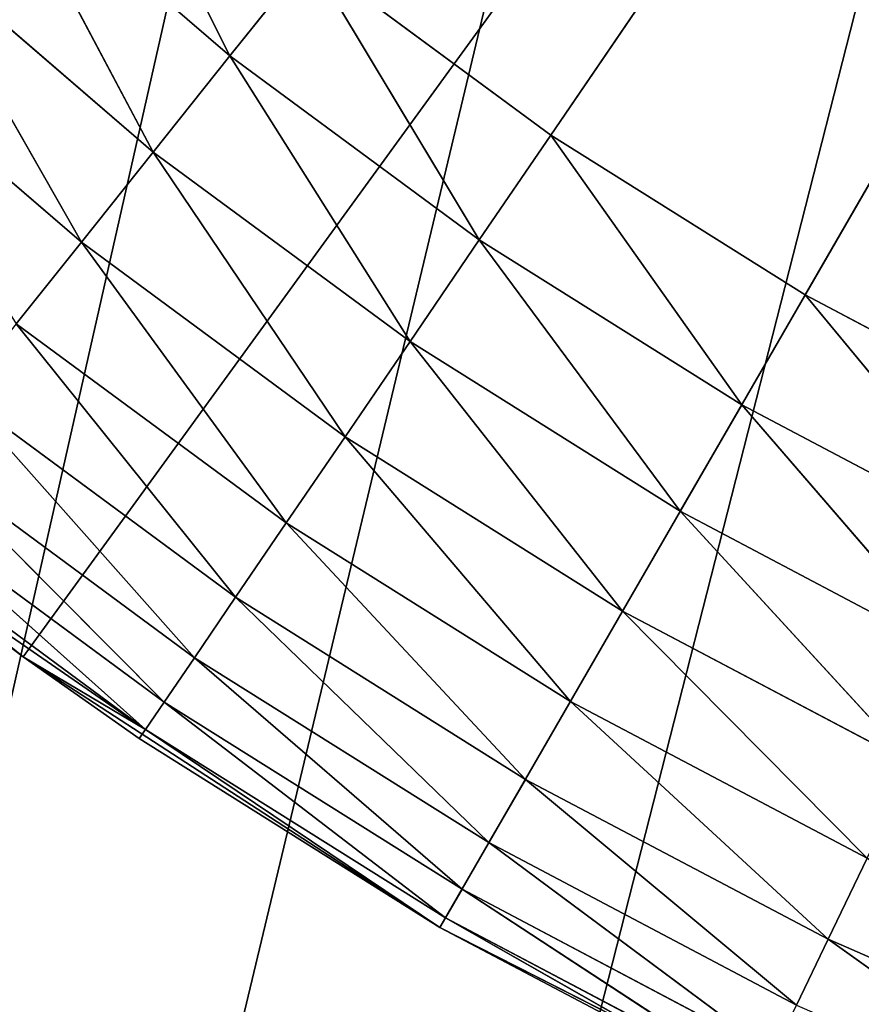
# Model space of a CAD drawing. Header units: centimetres. Extents: x 0.01 to 2.21, y 0.02 to 5.03.
# Tile 25 of 129: x 0.73 to 0.84, y 3.45 to 3.59. Entities that reach past the tile are written whole.
import ezdxf

# ---------------------------------------------------------------- set-up
doc = ezdxf.new("R2010")
doc.units = ezdxf.units.CM
doc.header["$LTSCALE"] = 2.54
doc.layers.get('0').update_dxf_attribs({"true_color": 0xff5454})

# ---------------------------------------------------------------- blocks, each defined once
blk = doc.blocks.new('Haczyk na r_czniki NUV przykr_cany.STL')
at = {"color": 0}
for p, q in [((0.72894, 3.49914, 0.1515), (1.111, 4.025, 0.1515)), ((0.72894, 3.49914, 0.1515), (1.111, 4.025, 0.1515)), ((0.786, 3.46208, 0.1515), (1.111, 4.025, 0.1515)), ((0.786, 3.46208, 0.1515), (1.111, 4.025, 0.1515)), ((1.111, 4.025, 0.6515), (0.80117, 3.57057, 0.6515)), ((1.111, 4.025, 0.6515), (0.80117, 3.57057, 0.6515)), ((0.836, 3.54869, 0.6515), (1.111, 4.025, 0.6515)), ((0.836, 3.54869, 0.6515), (1.111, 4.025, 0.6515)), ((0.011, 0.325, 0.0015), (0.80789, 3.85, 0.0015)), ((0.011, 0.325, 0.0015), (0.80789, 3.85, 0.0015)), ((0.80789, 3.85, 0.1515), (0.011, 0.325, 0.1515)), ((0.80789, 3.85, 0.1515), (0.011, 0.325, 0.1515)), ((0.84288, 3.80002, 0.0015), (0.011, 0.325, 0.0015)), ((0.84288, 3.80002, 0.0015), (0.011, 0.325, 0.0015)), ((0.84288, 3.80002, 0.1515), (0.011, 0.325, 0.1515)), ((0.84288, 3.80002, 0.1515), (0.011, 0.325, 0.1515)), ((0.88602, 3.75688, 0.0015), (0.011, 0.325, 0.0015)), ((0.88602, 3.75688, 0.0015), (0.011, 0.325, 0.0015)), ((0.88602, 3.75688, 0.1515), (0.011, 0.325, 0.1515)), ((0.88602, 3.75688, 0.1515), (0.011, 0.325, 0.1515)), ((0.75725, 3.58142, 0.64998), (0.73691, 3.62182, 0.6515)), ((0.75725, 3.58142, 0.64998), (0.73691, 3.62182, 0.6515)), ((0.74676, 3.56825, 0.64547), (0.72509, 3.60909, 0.64998)), ((0.74676, 3.56825, 0.64547), (0.72509, 3.60909, 0.64998)), ((0.75725, 3.58142, 0.64998), (0.72509, 3.60909, 0.64998)), ((0.75725, 3.58142, 0.64998), (0.72509, 3.60909, 0.64998)), ((0.73691, 3.5559, 0.6381), (0.71364, 3.59675, 0.64547)), ((0.73691, 3.5559, 0.6381), (0.71364, 3.59675, 0.64547)), ((0.74676, 3.56825, 0.64547), (0.71364, 3.59675, 0.64547)), ((0.74676, 3.56825, 0.64547), (0.71364, 3.59675, 0.64547)), ((0.76808, 3.59499, 0.6515), (0.75725, 3.58142, 0.64998)), ((0.76808, 3.59499, 0.6515), (0.75725, 3.58142, 0.64998)), ((0.76808, 3.59499, 0.6515), (0.80117, 3.57057, 0.6515)), ((0.76808, 3.59499, 0.6515), (0.80117, 3.57057, 0.6515)), ((0.76808, 3.59499, 0.6515), (0.79139, 3.55622, 0.64998)), ((0.76808, 3.59499, 0.6515), (0.79139, 3.55622, 0.64998)), ((0.73691, 3.5559, 0.6381), (0.7029, 3.58517, 0.6381)), ((0.73691, 3.5559, 0.6381), (0.7029, 3.58517, 0.6381)), ((0.75725, 3.58142, 0.64998), (0.74676, 3.56825, 0.64547)), ((0.75725, 3.58142, 0.64998), (0.74676, 3.56825, 0.64547)), ((0.75725, 3.58142, 0.64998), (0.79139, 3.55622, 0.64998)), ((0.75725, 3.58142, 0.64998), (0.79139, 3.55622, 0.64998)), ((0.75725, 3.58142, 0.64998), (0.78191, 3.54231, 0.64547)), ((0.75725, 3.58142, 0.64998), (0.78191, 3.54231, 0.64547)), ((0.79139, 3.55622, 0.64998), (0.80117, 3.57057, 0.6515)), ((0.79139, 3.55622, 0.64998), (0.80117, 3.57057, 0.6515)), ((0.80117, 3.57057, 0.6515), (0.836, 3.54869, 0.6515)), ((0.80117, 3.57057, 0.6515), (0.836, 3.54869, 0.6515)), ((0.80117, 3.57057, 0.6515), (0.82732, 3.53365, 0.64998)), ((0.80117, 3.57057, 0.6515), (0.82732, 3.53365, 0.64998)), ((0.74676, 3.56825, 0.64547), (0.73691, 3.5559, 0.6381)), ((0.74676, 3.56825, 0.64547), (0.73691, 3.5559, 0.6381)), ((0.74676, 3.56825, 0.64547), (0.78191, 3.54231, 0.64547)), ((0.74676, 3.56825, 0.64547), (0.78191, 3.54231, 0.64547)), ((0.74676, 3.56825, 0.64547), (0.77301, 3.52926, 0.6381)), ((0.74676, 3.56825, 0.64547), (0.77301, 3.52926, 0.6381)), ((0.73691, 3.5559, 0.6381), (0.728, 3.54474, 0.6281)), ((0.73691, 3.5559, 0.6381), (0.728, 3.54474, 0.6281)), ((0.73691, 3.5559, 0.6381), (0.77301, 3.52926, 0.6381)), ((0.73691, 3.5559, 0.6381), (0.77301, 3.52926, 0.6381)), ((0.73691, 3.5559, 0.6381), (0.76496, 3.51746, 0.6281)), ((0.73691, 3.5559, 0.6381), (0.76496, 3.51746, 0.6281)), ((0.78191, 3.54231, 0.64547), (0.79139, 3.55622, 0.64998)), ((0.78191, 3.54231, 0.64547), (0.79139, 3.55622, 0.64998)), ((0.79139, 3.55622, 0.64998), (0.82732, 3.53365, 0.64998)), ((0.79139, 3.55622, 0.64998), (0.82732, 3.53365, 0.64998)), ((0.79139, 3.55622, 0.64998), (0.8189, 3.51907, 0.64547)), ((0.79139, 3.55622, 0.64998), (0.8189, 3.51907, 0.64547)), ((0.836, 3.54869, 0.6515), (0.82732, 3.53365, 0.64998)), ((0.836, 3.54869, 0.6515), (0.82732, 3.53365, 0.64998)), ((0.836, 3.54869, 0.6515), (0.87236, 3.52947, 0.6515)), ((0.836, 3.54869, 0.6515), (0.87236, 3.52947, 0.6515)), ((0.836, 3.54869, 0.6515), (0.86483, 3.51382, 0.64998)), ((0.836, 3.54869, 0.6515), (0.86483, 3.51382, 0.64998)), ((0.728, 3.54474, 0.6281), (0.76496, 3.51746, 0.6281)), ((0.728, 3.54474, 0.6281), (0.76496, 3.51746, 0.6281)), ((0.728, 3.54474, 0.6281), (0.75802, 3.50728, 0.61578)), ((0.728, 3.54474, 0.6281), (0.75802, 3.50728, 0.61578)), ((0.77301, 3.52926, 0.6381), (0.78191, 3.54231, 0.64547)), ((0.77301, 3.52926, 0.6381), (0.78191, 3.54231, 0.64547)), ((0.78191, 3.54231, 0.64547), (0.8189, 3.51907, 0.64547)), ((0.78191, 3.54231, 0.64547), (0.8189, 3.51907, 0.64547)), ((0.78191, 3.54231, 0.64547), (0.811, 3.50538, 0.6381)), ((0.78191, 3.54231, 0.64547), (0.811, 3.50538, 0.6381)), ((0.67607, 3.54196, 0.1515), (0.72894, 3.49914, 0.1515)), ((0.67607, 3.54196, 0.1515), (0.72894, 3.49914, 0.1515)), ((0.72032, 3.5351, 0.61578), (0.75802, 3.50728, 0.61578)), ((0.72032, 3.5351, 0.61578), (0.75802, 3.50728, 0.61578)), ((0.72032, 3.5351, 0.61578), (0.75239, 3.49901, 0.6015)), ((0.72032, 3.5351, 0.61578), (0.75239, 3.49901, 0.6015)), ((0.82732, 3.53365, 0.64998), (0.8189, 3.51907, 0.64547)), ((0.82732, 3.53365, 0.64998), (0.8189, 3.51907, 0.64547)), ((0.82732, 3.53365, 0.64998), (0.86483, 3.51382, 0.64998)), ((0.82732, 3.53365, 0.64998), (0.86483, 3.51382, 0.64998)), ((0.82732, 3.53365, 0.64998), (0.85752, 3.49865, 0.64547)), ((0.82732, 3.53365, 0.64998), (0.85752, 3.49865, 0.64547)), ((0.76496, 3.51746, 0.6281), (0.77301, 3.52926, 0.6381)), ((0.76496, 3.51746, 0.6281), (0.77301, 3.52926, 0.6381)), ((0.77301, 3.52926, 0.6381), (0.811, 3.50538, 0.6381)), ((0.77301, 3.52926, 0.6381), (0.811, 3.50538, 0.6381)), ((0.77301, 3.52926, 0.6381), (0.80386, 3.49302, 0.6281)), ((0.77301, 3.52926, 0.6381), (0.80386, 3.49302, 0.6281)), ((0.71408, 3.52728, 0.6015), (0.75239, 3.49901, 0.6015)), ((0.71408, 3.52728, 0.6015), (0.75239, 3.49901, 0.6015)), ((0.71408, 3.52728, 0.6015), (0.74824, 3.49293, 0.5857)), ((0.71408, 3.52728, 0.6015), (0.74824, 3.49293, 0.5857)), ((0.70949, 3.52152, 0.5857), (0.74824, 3.49293, 0.5857)), ((0.70949, 3.52152, 0.5857), (0.74824, 3.49293, 0.5857)), ((0.70949, 3.52152, 0.5857), (0.7457, 3.4892, 0.56886)), ((0.70949, 3.52152, 0.5857), (0.7457, 3.4892, 0.56886)), ((0.70668, 3.518, 0.56886), (0.7457, 3.4892, 0.56886)), ((0.70668, 3.518, 0.56886), (0.7457, 3.4892, 0.56886)), ((0.8189, 3.51907, 0.64547), (0.811, 3.50538, 0.6381)), ((0.8189, 3.51907, 0.64547), (0.811, 3.50538, 0.6381)), ((0.8189, 3.51907, 0.64547), (0.85752, 3.49865, 0.64547)), ((0.8189, 3.51907, 0.64547), (0.85752, 3.49865, 0.64547)), ((0.8189, 3.51907, 0.64547), (0.85067, 3.48442, 0.6381)), ((0.8189, 3.51907, 0.64547), (0.85067, 3.48442, 0.6381)), ((0.72894, 3.49914, 0.1515), (0.70573, 3.51681, 0.5515)), ((0.72894, 3.49914, 0.5515), (0.70573, 3.51681, 0.5515)), ((0.72894, 3.49914, 0.1515), (0.70573, 3.51681, 0.5515)), ((0.70573, 3.51681, 0.5515), (0.7457, 3.4892, 0.56886)), ((0.70573, 3.51681, 0.5515), (0.7457, 3.4892, 0.56886)), ((0.72894, 3.49914, 0.5515), (0.70573, 3.51681, 0.5515)), ((0.75802, 3.50728, 0.61578), (0.76496, 3.51746, 0.6281)), ((0.75802, 3.50728, 0.61578), (0.76496, 3.51746, 0.6281)), ((0.76496, 3.51746, 0.6281), (0.80386, 3.49302, 0.6281)), ((0.76496, 3.51746, 0.6281), (0.80386, 3.49302, 0.6281)), ((0.76496, 3.51746, 0.6281), (0.7977, 3.48234, 0.61578)), ((0.76496, 3.51746, 0.6281), (0.7977, 3.48234, 0.61578)), ((0.75239, 3.49901, 0.6015), (0.75802, 3.50728, 0.61578)), ((0.75239, 3.49901, 0.6015), (0.75802, 3.50728, 0.61578)), ((0.75802, 3.50728, 0.61578), (0.7977, 3.48234, 0.61578)), ((0.75802, 3.50728, 0.61578), (0.7977, 3.48234, 0.61578)), ((0.75802, 3.50728, 0.61578), (0.7927, 3.47369, 0.6015)), ((0.75802, 3.50728, 0.61578), (0.7927, 3.47369, 0.6015)), ((0.811, 3.50538, 0.6381), (0.80386, 3.49302, 0.6281)), ((0.811, 3.50538, 0.6381), (0.80386, 3.49302, 0.6281)), ((0.811, 3.50538, 0.6381), (0.85067, 3.48442, 0.6381)), ((0.811, 3.50538, 0.6381), (0.85067, 3.48442, 0.6381)), ((0.811, 3.50538, 0.6381), (0.84447, 3.47155, 0.6281)), ((0.811, 3.50538, 0.6381), (0.84447, 3.47155, 0.6281)), ((0.74484, 3.48794, 0.5515), (0.72894, 3.49914, 0.1515)), ((0.72894, 3.49914, 0.1515), (0.786, 3.46208, 0.1515)), ((0.74484, 3.48794, 0.5515), (0.72894, 3.49914, 0.1515)), ((0.74484, 3.48794, 0.5515), (0.72894, 3.49914, 0.5515)), ((0.72894, 3.49914, 0.5515), (0.72894, 3.49914, 0.1515)), ((0.72894, 3.49914, 0.5515), (0.72894, 3.49914, 0.1515)), ((0.72894, 3.49914, 0.1515), (0.786, 3.46208, 0.1515)), ((0.72894, 3.49914, 0.5515), (0.7457, 3.4892, 0.56886)), ((0.72894, 3.49914, 0.5515), (0.7457, 3.4892, 0.56886)), ((0.74484, 3.48794, 0.5515), (0.72894, 3.49914, 0.5515)), ((0.74824, 3.49293, 0.5857), (0.75239, 3.49901, 0.6015)), ((0.74824, 3.49293, 0.5857), (0.75239, 3.49901, 0.6015)), ((0.75239, 3.49901, 0.6015), (0.7927, 3.47369, 0.6015)), ((0.75239, 3.49901, 0.6015), (0.7927, 3.47369, 0.6015)), ((0.75239, 3.49901, 0.6015), (0.78902, 3.46731, 0.5857)), ((0.75239, 3.49901, 0.6015), (0.78902, 3.46731, 0.5857)), ((0.7457, 3.4892, 0.56886), (0.74824, 3.49293, 0.5857)), ((0.7457, 3.4892, 0.56886), (0.74824, 3.49293, 0.5857)), ((0.74824, 3.49293, 0.5857), (0.78902, 3.46731, 0.5857)), ((0.74824, 3.49293, 0.5857), (0.78902, 3.46731, 0.5857)), ((0.74824, 3.49293, 0.5857), (0.78676, 3.4634, 0.56886)), ((0.74824, 3.49293, 0.5857), (0.78676, 3.4634, 0.56886)), ((0.80386, 3.49302, 0.6281), (0.7977, 3.48234, 0.61578)), ((0.80386, 3.49302, 0.6281), (0.7977, 3.48234, 0.61578)), ((0.80386, 3.49302, 0.6281), (0.84447, 3.47155, 0.6281)), ((0.80386, 3.49302, 0.6281), (0.84447, 3.47155, 0.6281)), ((0.80386, 3.49302, 0.6281), (0.83913, 3.46045, 0.61578)), ((0.80386, 3.49302, 0.6281), (0.83913, 3.46045, 0.61578)), ((0.7457, 3.4892, 0.56886), (0.74484, 3.48794, 0.5515)), ((0.7457, 3.4892, 0.56886), (0.74484, 3.48794, 0.5515)), ((0.7457, 3.4892, 0.56886), (0.78676, 3.4634, 0.56886)), ((0.7457, 3.4892, 0.56886), (0.78676, 3.4634, 0.56886)), ((0.7457, 3.4892, 0.56886), (0.786, 3.46208, 0.5515)), ((0.7457, 3.4892, 0.56886), (0.786, 3.46208, 0.5515)), ((0.786, 3.46208, 0.1515), (0.74484, 3.48794, 0.5515)), ((0.786, 3.46208, 0.5515), (0.74484, 3.48794, 0.5515)), ((0.786, 3.46208, 0.1515), (0.74484, 3.48794, 0.5515)), ((0.786, 3.46208, 0.5515), (0.74484, 3.48794, 0.5515)), ((0.7977, 3.48234, 0.61578), (0.7927, 3.47369, 0.6015)), ((0.7977, 3.48234, 0.61578), (0.7927, 3.47369, 0.6015)), ((0.7977, 3.48234, 0.61578), (0.83913, 3.46045, 0.61578)), ((0.7977, 3.48234, 0.61578), (0.83913, 3.46045, 0.61578)), ((0.7977, 3.48234, 0.61578), (0.83479, 3.45144, 0.6015)), ((0.7977, 3.48234, 0.61578), (0.83479, 3.45144, 0.6015)), ((0.7927, 3.47369, 0.6015), (0.78902, 3.46731, 0.5857)), ((0.7927, 3.47369, 0.6015), (0.78902, 3.46731, 0.5857)), ((0.7927, 3.47369, 0.6015), (0.83479, 3.45144, 0.6015)), ((0.7927, 3.47369, 0.6015), (0.83479, 3.45144, 0.6015)), ((0.7927, 3.47369, 0.6015), (0.83159, 3.4448, 0.5857)), ((0.7927, 3.47369, 0.6015), (0.83159, 3.4448, 0.5857)), ((0.84447, 3.47155, 0.6281), (0.83913, 3.46045, 0.61578)), ((0.84447, 3.47155, 0.6281), (0.83913, 3.46045, 0.61578)), ((0.78902, 3.46731, 0.5857), (0.78676, 3.4634, 0.56886)), ((0.78902, 3.46731, 0.5857), (0.78676, 3.4634, 0.56886)), ((0.78902, 3.46731, 0.5857), (0.83159, 3.4448, 0.5857)), ((0.78902, 3.46731, 0.5857), (0.83159, 3.4448, 0.5857)), ((0.78902, 3.46731, 0.5857), (0.82963, 3.44074, 0.56886)), ((0.78902, 3.46731, 0.5857), (0.82963, 3.44074, 0.56886)), ((0.78676, 3.4634, 0.56886), (0.786, 3.46208, 0.5515)), ((0.78676, 3.4634, 0.56886), (0.786, 3.46208, 0.5515)), ((0.78676, 3.4634, 0.56886), (0.82963, 3.44074, 0.56886)), ((0.78676, 3.4634, 0.56886), (0.82963, 3.44074, 0.56886)), ((0.78676, 3.4634, 0.56886), (0.82898, 3.43937, 0.5515)), ((0.78676, 3.4634, 0.56886), (0.82898, 3.43937, 0.5515)), ((0.82898, 3.43937, 0.5515), (0.786, 3.46208, 0.1515)), ((0.786, 3.46208, 0.1515), (0.84662, 3.4312, 0.1515)), ((0.82898, 3.43937, 0.5515), (0.786, 3.46208, 0.1515)), ((0.82898, 3.43937, 0.5515), (0.786, 3.46208, 0.5515)), ((0.786, 3.46208, 0.5515), (0.786, 3.46208, 0.1515)), ((0.786, 3.46208, 0.5515), (0.786, 3.46208, 0.1515)), ((0.786, 3.46208, 0.1515), (0.84662, 3.4312, 0.1515)), ((0.82898, 3.43937, 0.5515), (0.786, 3.46208, 0.5515)), ((0.83913, 3.46045, 0.61578), (0.83479, 3.45144, 0.6015)), ((0.83913, 3.46045, 0.61578), (0.83479, 3.45144, 0.6015)), ((0.87842, 3.4324, 0.6015), (0.83913, 3.46045, 0.61578)), ((0.87842, 3.4324, 0.6015), (0.83913, 3.46045, 0.61578)), ((0.88208, 3.44171, 0.61578), (0.83913, 3.46045, 0.61578)), ((0.88208, 3.44171, 0.61578), (0.83913, 3.46045, 0.61578))]:
    blk.add_line(p, q, dxfattribs=at)
mesh = blk.add_polyface(dxfattribs=at)
corners = [(0.76632, 3.96422, 0.0015), (0.011, 0.325, 0.0015), (0.011, 4.525, 0.0015)]
mesh.append_faces([[corners[k] for k in face] for face in [(0, 1, 2)]], dxfattribs={"color": 0})
mesh = blk.add_polyface(dxfattribs=at)
corners = [(0.78211, 3.90529, 0.1515), (0.011, 4.525, 0.1515), (0.011, 0.325, 0.1515)]
mesh.append_faces([[corners[k] for k in face] for face in [(0, 1, 2)]], dxfattribs={"color": 0})
mesh = blk.add_polyface(dxfattribs=at)
corners = [(1.111, 4.025, 0.1515), (0.67607, 3.54196, 0.1515), (0.62796, 3.59007, 0.1515)]
mesh.append_faces([[corners[k] for k in face] for face in [(0, 1, 2)]], dxfattribs={"color": 0})
mesh = blk.add_polyface(dxfattribs=at)
corners = [(1.111, 4.025, 0.1515), (0.72894, 3.49914, 0.1515), (0.67607, 3.54196, 0.1515)]
mesh.append_faces([[corners[k] for k in face] for face in [(0, 1, 2)]], dxfattribs={"color": 0})
mesh = blk.add_polyface(dxfattribs=at)
corners = [(1.111, 4.025, 0.1515), (0.786, 3.46208, 0.1515), (0.72894, 3.49914, 0.1515)]
mesh.append_faces([[corners[k] for k in face] for face in [(0, 1, 2)]], dxfattribs={"color": 0})
mesh = blk.add_polyface(dxfattribs=at)
corners = [(1.111, 4.025, 0.6515), (0.76808, 3.59499, 0.6515), (0.80117, 3.57057, 0.6515)]
mesh.append_faces([[corners[k] for k in face] for face in [(0, 1, 2)]], dxfattribs={"color": 0})
mesh = blk.add_polyface(dxfattribs=at)
corners = [(1.111, 4.025, 0.1515), (0.84662, 3.4312, 0.1515), (0.786, 3.46208, 0.1515)]
mesh.append_faces([[corners[k] for k in face] for face in [(0, 1, 2)]], dxfattribs={"color": 0})
mesh = blk.add_polyface(dxfattribs=at)
corners = [(1.111, 4.025, 0.6515), (0.80117, 3.57057, 0.6515), (0.836, 3.54869, 0.6515)]
mesh.append_faces([[corners[k] for k in face] for face in [(0, 1, 2)]], dxfattribs={"color": 0})
mesh = blk.add_polyface(dxfattribs=at)
corners = [(1.111, 4.025, 0.6515), (0.836, 3.54869, 0.6515), (0.87236, 3.52947, 0.6515)]
mesh.append_faces([[corners[k] for k in face] for face in [(0, 1, 2)]], dxfattribs={"color": 0})
mesh = blk.add_polyface(dxfattribs=at)
corners = [(0.78211, 3.90529, 0.0015), (0.011, 0.325, 0.0015), (0.76632, 3.96422, 0.0015)]
mesh.append_faces([[corners[k] for k in face] for face in [(0, 1, 2)]], dxfattribs={"color": 0})
mesh = blk.add_polyface(dxfattribs=at)
corners = [(0.80789, 3.85, 0.0015), (0.011, 0.325, 0.0015), (0.78211, 3.90529, 0.0015)]
mesh.append_faces([[corners[k] for k in face] for face in [(0, 1, 2)]], dxfattribs={"color": 0})
mesh = blk.add_polyface(dxfattribs=at)
corners = [(0.80789, 3.85, 0.1515), (0.78211, 3.90529, 0.1515), (0.011, 0.325, 0.1515)]
mesh.append_faces([[corners[k] for k in face] for face in [(0, 1, 2)]], dxfattribs={"color": 0})
mesh = blk.add_polyface(dxfattribs=at)
corners = [(0.84288, 3.80002, 0.0015), (0.011, 0.325, 0.0015), (0.80789, 3.85, 0.0015)]
mesh.append_faces([[corners[k] for k in face] for face in [(0, 1, 2)]], dxfattribs={"color": 0})
mesh = blk.add_polyface(dxfattribs=at)
corners = [(0.84288, 3.80002, 0.1515), (0.80789, 3.85, 0.1515), (0.011, 0.325, 0.1515)]
mesh.append_faces([[corners[k] for k in face] for face in [(0, 1, 2)]], dxfattribs={"color": 0})
mesh = blk.add_polyface(dxfattribs=at)
corners = [(0.88602, 3.75688, 0.0015), (0.011, 0.325, 0.0015), (0.84288, 3.80002, 0.0015)]
mesh.append_faces([[corners[k] for k in face] for face in [(0, 1, 2)]], dxfattribs={"color": 0})
mesh = blk.add_polyface(dxfattribs=at)
corners = [(0.88602, 3.75688, 0.1515), (0.84288, 3.80002, 0.1515), (0.011, 0.325, 0.1515)]
mesh.append_faces([[corners[k] for k in face] for face in [(0, 1, 2)]], dxfattribs={"color": 0})
mesh = blk.add_polyface(dxfattribs=at)
corners = [(0.936, 3.72189, 0.0015), (0.011, 0.325, 0.0015), (0.88602, 3.75688, 0.0015)]
mesh.append_faces([[corners[k] for k in face] for face in [(0, 1, 2)]], dxfattribs={"color": 0})
mesh = blk.add_polyface(dxfattribs=at)
corners = [(0.936, 3.72189, 0.1515), (0.88602, 3.75688, 0.1515), (0.011, 0.325, 0.1515)]
mesh.append_faces([[corners[k] for k in face] for face in [(0, 1, 2)]], dxfattribs={"color": 0})
mesh = blk.add_polyface(dxfattribs=at)
corners = [(0.99129, 3.69611, 0.0015), (0.011, 0.325, 0.0015), (0.936, 3.72189, 0.0015)]
mesh.append_faces([[corners[k] for k in face] for face in [(0, 1, 2)]], dxfattribs={"color": 0})
mesh = blk.add_polyface(dxfattribs=at)
corners = [(0.99129, 3.69611, 0.1515), (0.936, 3.72189, 0.1515), (0.011, 0.325, 0.1515)]
mesh.append_faces([[corners[k] for k in face] for face in [(0, 1, 2)]], dxfattribs={"color": 0})
mesh = blk.add_polyface(dxfattribs=at)
corners = [(1.05022, 3.68032, 0.0015), (0.011, 0.325, 0.0015), (0.99129, 3.69611, 0.0015)]
mesh.append_faces([[corners[k] for k in face] for face in [(0, 1, 2)]], dxfattribs={"color": 0})
mesh = blk.add_polyface(dxfattribs=at)
corners = [(1.05022, 3.68032, 0.1515), (0.99129, 3.69611, 0.1515), (0.011, 0.325, 0.1515)]
mesh.append_faces([[corners[k] for k in face] for face in [(0, 1, 2)]], dxfattribs={"color": 0})
mesh = blk.add_polyface(dxfattribs=at)
corners = [(1.111, 3.675, 0.0015), (0.011, 0.325, 0.0015), (1.05022, 3.68032, 0.0015)]
mesh.append_faces([[corners[k] for k in face] for face in [(0, 1, 2)]], dxfattribs={"color": 0})
mesh = blk.add_polyface(dxfattribs=at)
corners = [(1.111, 3.675, 0.1515), (1.05022, 3.68032, 0.1515), (0.011, 0.325, 0.1515)]
mesh.append_faces([[corners[k] for k in face] for face in [(0, 1, 2)]], dxfattribs={"color": 0})
mesh = blk.add_polyface(dxfattribs=at)
corners = [(2.211, 0.325, 0.0015), (0.011, 0.325, 0.0015), (1.111, 3.675, 0.0015)]
mesh.append_faces([[corners[k] for k in face] for face in [(0, 1, 2)]], dxfattribs={"color": 0})
mesh = blk.add_polyface(dxfattribs=at)
corners = [(2.211, 0.325, 0.1515), (1.111, 3.675, 0.1515), (0.011, 0.325, 0.1515)]
mesh.append_faces([[corners[k] for k in face] for face in [(0, 1, 2)]], dxfattribs={"color": 0})
mesh = blk.add_polyface(dxfattribs=at)
corners = [(0.75725, 3.58142, 0.64998), (0.73691, 3.62182, 0.6515), (0.72509, 3.60909, 0.64998)]
mesh.append_faces([[corners[k] for k in face] for face in [(0, 1, 2)]], dxfattribs={"color": 0})
mesh = blk.add_polyface(dxfattribs=at)
corners = [(0.76808, 3.59499, 0.6515), (0.73691, 3.62182, 0.6515), (0.75725, 3.58142, 0.64998)]
mesh.append_faces([[corners[k] for k in face] for face in [(0, 1, 2)]], dxfattribs={"color": 0})
mesh = blk.add_polyface(dxfattribs=at)
corners = [(0.74676, 3.56825, 0.64547), (0.72509, 3.60909, 0.64998), (0.71364, 3.59675, 0.64547)]
mesh.append_faces([[corners[k] for k in face] for face in [(0, 1, 2)]], dxfattribs={"color": 0})
mesh = blk.add_polyface(dxfattribs=at)
corners = [(0.75725, 3.58142, 0.64998), (0.72509, 3.60909, 0.64998), (0.74676, 3.56825, 0.64547)]
mesh.append_faces([[corners[k] for k in face] for face in [(0, 1, 2)]], dxfattribs={"color": 0})
mesh = blk.add_polyface(dxfattribs=at)
corners = [(0.73691, 3.5559, 0.6381), (0.71364, 3.59675, 0.64547), (0.7029, 3.58517, 0.6381)]
mesh.append_faces([[corners[k] for k in face] for face in [(0, 1, 2)]], dxfattribs={"color": 0})
mesh = blk.add_polyface(dxfattribs=at)
corners = [(0.74676, 3.56825, 0.64547), (0.71364, 3.59675, 0.64547), (0.73691, 3.5559, 0.6381)]
mesh.append_faces([[corners[k] for k in face] for face in [(0, 1, 2)]], dxfattribs={"color": 0})
mesh = blk.add_polyface(dxfattribs=at)
corners = [(0.79139, 3.55622, 0.64998), (0.76808, 3.59499, 0.6515), (0.75725, 3.58142, 0.64998)]
mesh.append_faces([[corners[k] for k in face] for face in [(0, 1, 2)]], dxfattribs={"color": 0})
mesh = blk.add_polyface(dxfattribs=at)
corners = [(0.80117, 3.57057, 0.6515), (0.76808, 3.59499, 0.6515), (0.79139, 3.55622, 0.64998)]
mesh.append_faces([[corners[k] for k in face] for face in [(0, 1, 2)]], dxfattribs={"color": 0})
mesh = blk.add_polyface(dxfattribs=at)
corners = [(0.73691, 3.5559, 0.6381), (0.7029, 3.58517, 0.6381), (0.728, 3.54474, 0.6281)]
mesh.append_faces([[corners[k] for k in face] for face in [(0, 1, 2)]], dxfattribs={"color": 0})
mesh = blk.add_polyface(dxfattribs=at)
corners = [(0.78191, 3.54231, 0.64547), (0.75725, 3.58142, 0.64998), (0.74676, 3.56825, 0.64547)]
mesh.append_faces([[corners[k] for k in face] for face in [(0, 1, 2)]], dxfattribs={"color": 0})
mesh = blk.add_polyface(dxfattribs=at)
corners = [(0.79139, 3.55622, 0.64998), (0.75725, 3.58142, 0.64998), (0.78191, 3.54231, 0.64547)]
mesh.append_faces([[corners[k] for k in face] for face in [(0, 1, 2)]], dxfattribs={"color": 0})
mesh = blk.add_polyface(dxfattribs=at)
corners = [(0.82732, 3.53365, 0.64998), (0.80117, 3.57057, 0.6515), (0.79139, 3.55622, 0.64998)]
mesh.append_faces([[corners[k] for k in face] for face in [(0, 1, 2)]], dxfattribs={"color": 0})
mesh = blk.add_polyface(dxfattribs=at)
corners = [(0.836, 3.54869, 0.6515), (0.80117, 3.57057, 0.6515), (0.82732, 3.53365, 0.64998)]
mesh.append_faces([[corners[k] for k in face] for face in [(0, 1, 2)]], dxfattribs={"color": 0})
mesh = blk.add_polyface(dxfattribs=at)
corners = [(0.77301, 3.52926, 0.6381), (0.74676, 3.56825, 0.64547), (0.73691, 3.5559, 0.6381)]
mesh.append_faces([[corners[k] for k in face] for face in [(0, 1, 2)]], dxfattribs={"color": 0})
mesh = blk.add_polyface(dxfattribs=at)
corners = [(0.78191, 3.54231, 0.64547), (0.74676, 3.56825, 0.64547), (0.77301, 3.52926, 0.6381)]
mesh.append_faces([[corners[k] for k in face] for face in [(0, 1, 2)]], dxfattribs={"color": 0})
mesh = blk.add_polyface(dxfattribs=at)
corners = [(0.76496, 3.51746, 0.6281), (0.73691, 3.5559, 0.6381), (0.728, 3.54474, 0.6281)]
mesh.append_faces([[corners[k] for k in face] for face in [(0, 1, 2)]], dxfattribs={"color": 0})
mesh = blk.add_polyface(dxfattribs=at)
corners = [(0.77301, 3.52926, 0.6381), (0.73691, 3.5559, 0.6381), (0.76496, 3.51746, 0.6281)]
mesh.append_faces([[corners[k] for k in face] for face in [(0, 1, 2)]], dxfattribs={"color": 0})
mesh = blk.add_polyface(dxfattribs=at)
corners = [(0.8189, 3.51907, 0.64547), (0.79139, 3.55622, 0.64998), (0.78191, 3.54231, 0.64547)]
mesh.append_faces([[corners[k] for k in face] for face in [(0, 1, 2)]], dxfattribs={"color": 0})
mesh = blk.add_polyface(dxfattribs=at)
corners = [(0.82732, 3.53365, 0.64998), (0.79139, 3.55622, 0.64998), (0.8189, 3.51907, 0.64547)]
mesh.append_faces([[corners[k] for k in face] for face in [(0, 1, 2)]], dxfattribs={"color": 0})
mesh = blk.add_polyface(dxfattribs=at)
corners = [(0.86483, 3.51382, 0.64998), (0.836, 3.54869, 0.6515), (0.82732, 3.53365, 0.64998)]
mesh.append_faces([[corners[k] for k in face] for face in [(0, 1, 2)]], dxfattribs={"color": 0})
mesh = blk.add_polyface(dxfattribs=at)
corners = [(0.87236, 3.52947, 0.6515), (0.836, 3.54869, 0.6515), (0.86483, 3.51382, 0.64998)]
mesh.append_faces([[corners[k] for k in face] for face in [(0, 1, 2)]], dxfattribs={"color": 0})
mesh = blk.add_polyface(dxfattribs=at)
corners = [(0.75802, 3.50728, 0.61578), (0.728, 3.54474, 0.6281), (0.72032, 3.5351, 0.61578)]
mesh.append_faces([[corners[k] for k in face] for face in [(0, 1, 2)]], dxfattribs={"color": 0})
mesh = blk.add_polyface(dxfattribs=at)
corners = [(0.76496, 3.51746, 0.6281), (0.728, 3.54474, 0.6281), (0.75802, 3.50728, 0.61578)]
mesh.append_faces([[corners[k] for k in face] for face in [(0, 1, 2)]], dxfattribs={"color": 0})
mesh = blk.add_polyface(dxfattribs=at)
corners = [(0.811, 3.50538, 0.6381), (0.78191, 3.54231, 0.64547), (0.77301, 3.52926, 0.6381)]
mesh.append_faces([[corners[k] for k in face] for face in [(0, 1, 2)]], dxfattribs={"color": 0})
mesh = blk.add_polyface(dxfattribs=at)
corners = [(0.8189, 3.51907, 0.64547), (0.78191, 3.54231, 0.64547), (0.811, 3.50538, 0.6381)]
mesh.append_faces([[corners[k] for k in face] for face in [(0, 1, 2)]], dxfattribs={"color": 0})
mesh = blk.add_polyface(dxfattribs=at)
corners = [(0.70573, 3.51681, 0.5515), (0.67607, 3.54196, 0.1515), (0.72894, 3.49914, 0.1515)]
mesh.append_faces([[corners[k] for k in face] for face in [(0, 1, 2)]], dxfattribs={"color": 0})
mesh = blk.add_polyface(dxfattribs=at)
corners = [(0.72032, 3.5351, 0.61578), (0.71408, 3.52728, 0.6015), (0.75239, 3.49901, 0.6015)]
mesh.append_faces([[corners[k] for k in face] for face in [(0, 1, 2)]], dxfattribs={"color": 0})
mesh = blk.add_polyface(dxfattribs=at)
corners = [(0.72032, 3.5351, 0.61578), (0.75239, 3.49901, 0.6015), (0.75802, 3.50728, 0.61578)]
mesh.append_faces([[corners[k] for k in face] for face in [(0, 1, 2)]], dxfattribs={"color": 0})
mesh = blk.add_polyface(dxfattribs=at)
corners = [(0.85752, 3.49865, 0.64547), (0.82732, 3.53365, 0.64998), (0.8189, 3.51907, 0.64547)]
mesh.append_faces([[corners[k] for k in face] for face in [(0, 1, 2)]], dxfattribs={"color": 0})
mesh = blk.add_polyface(dxfattribs=at)
corners = [(0.86483, 3.51382, 0.64998), (0.82732, 3.53365, 0.64998), (0.85752, 3.49865, 0.64547)]
mesh.append_faces([[corners[k] for k in face] for face in [(0, 1, 2)]], dxfattribs={"color": 0})
mesh = blk.add_polyface(dxfattribs=at)
corners = [(0.80386, 3.49302, 0.6281), (0.77301, 3.52926, 0.6381), (0.76496, 3.51746, 0.6281)]
mesh.append_faces([[corners[k] for k in face] for face in [(0, 1, 2)]], dxfattribs={"color": 0})
mesh = blk.add_polyface(dxfattribs=at)
corners = [(0.811, 3.50538, 0.6381), (0.77301, 3.52926, 0.6381), (0.80386, 3.49302, 0.6281)]
mesh.append_faces([[corners[k] for k in face] for face in [(0, 1, 2)]], dxfattribs={"color": 0})
mesh = blk.add_polyface(dxfattribs=at)
corners = [(0.71408, 3.52728, 0.6015), (0.70949, 3.52152, 0.5857), (0.74824, 3.49293, 0.5857)]
mesh.append_faces([[corners[k] for k in face] for face in [(0, 1, 2)]], dxfattribs={"color": 0})
mesh = blk.add_polyface(dxfattribs=at)
corners = [(0.71408, 3.52728, 0.6015), (0.74824, 3.49293, 0.5857), (0.75239, 3.49901, 0.6015)]
mesh.append_faces([[corners[k] for k in face] for face in [(0, 1, 2)]], dxfattribs={"color": 0})
mesh = blk.add_polyface(dxfattribs=at)
corners = [(0.70949, 3.52152, 0.5857), (0.70668, 3.518, 0.56886), (0.7457, 3.4892, 0.56886)]
mesh.append_faces([[corners[k] for k in face] for face in [(0, 1, 2)]], dxfattribs={"color": 0})
mesh = blk.add_polyface(dxfattribs=at)
corners = [(0.70949, 3.52152, 0.5857), (0.7457, 3.4892, 0.56886), (0.74824, 3.49293, 0.5857)]
mesh.append_faces([[corners[k] for k in face] for face in [(0, 1, 2)]], dxfattribs={"color": 0})
mesh = blk.add_polyface(dxfattribs=at)
corners = [(0.70668, 3.518, 0.56886), (0.70573, 3.51681, 0.5515), (0.7457, 3.4892, 0.56886)]
mesh.append_faces([[corners[k] for k in face] for face in [(0, 1, 2)]], dxfattribs={"color": 0})
mesh = blk.add_polyface(dxfattribs=at)
corners = [(0.85067, 3.48442, 0.6381), (0.8189, 3.51907, 0.64547), (0.811, 3.50538, 0.6381)]
mesh.append_faces([[corners[k] for k in face] for face in [(0, 1, 2)]], dxfattribs={"color": 0})
mesh = blk.add_polyface(dxfattribs=at)
corners = [(0.85752, 3.49865, 0.64547), (0.8189, 3.51907, 0.64547), (0.85067, 3.48442, 0.6381)]
mesh.append_faces([[corners[k] for k in face] for face in [(0, 1, 2)]], dxfattribs={"color": 0})
mesh = blk.add_polyface(dxfattribs=at)
corners = [(0.70573, 3.51681, 0.5515), (0.72894, 3.49914, 0.1515), (0.72894, 3.49914, 0.5515)]
mesh.append_faces([[corners[k] for k in face] for face in [(0, 1, 2)]], dxfattribs={"color": 0})
mesh = blk.add_polyface(dxfattribs=at)
corners = [(0.7457, 3.4892, 0.56886), (0.70573, 3.51681, 0.5515), (0.72894, 3.49914, 0.5515)]
mesh.append_faces([[corners[k] for k in face] for face in [(0, 1, 2)]], dxfattribs={"color": 0})
mesh = blk.add_polyface(dxfattribs=at)
corners = [(0.7977, 3.48234, 0.61578), (0.76496, 3.51746, 0.6281), (0.75802, 3.50728, 0.61578)]
mesh.append_faces([[corners[k] for k in face] for face in [(0, 1, 2)]], dxfattribs={"color": 0})
mesh = blk.add_polyface(dxfattribs=at)
corners = [(0.80386, 3.49302, 0.6281), (0.76496, 3.51746, 0.6281), (0.7977, 3.48234, 0.61578)]
mesh.append_faces([[corners[k] for k in face] for face in [(0, 1, 2)]], dxfattribs={"color": 0})
mesh = blk.add_polyface(dxfattribs=at)
corners = [(0.75802, 3.50728, 0.61578), (0.75239, 3.49901, 0.6015), (0.7927, 3.47369, 0.6015)]
mesh.append_faces([[corners[k] for k in face] for face in [(0, 1, 2)]], dxfattribs={"color": 0})
mesh = blk.add_polyface(dxfattribs=at)
corners = [(0.75802, 3.50728, 0.61578), (0.7927, 3.47369, 0.6015), (0.7977, 3.48234, 0.61578)]
mesh.append_faces([[corners[k] for k in face] for face in [(0, 1, 2)]], dxfattribs={"color": 0})
mesh = blk.add_polyface(dxfattribs=at)
corners = [(0.84447, 3.47155, 0.6281), (0.811, 3.50538, 0.6381), (0.80386, 3.49302, 0.6281)]
mesh.append_faces([[corners[k] for k in face] for face in [(0, 1, 2)]], dxfattribs={"color": 0})
mesh = blk.add_polyface(dxfattribs=at)
corners = [(0.85067, 3.48442, 0.6381), (0.811, 3.50538, 0.6381), (0.84447, 3.47155, 0.6281)]
mesh.append_faces([[corners[k] for k in face] for face in [(0, 1, 2)]], dxfattribs={"color": 0})
mesh = blk.add_polyface(dxfattribs=at)
corners = [(0.74484, 3.48794, 0.5515), (0.72894, 3.49914, 0.1515), (0.786, 3.46208, 0.1515)]
mesh.append_faces([[corners[k] for k in face] for face in [(0, 1, 2)]], dxfattribs={"color": 0})
mesh = blk.add_polyface(dxfattribs=at)
corners = [(0.72894, 3.49914, 0.5515), (0.72894, 3.49914, 0.1515), (0.74484, 3.48794, 0.5515)]
mesh.append_faces([[corners[k] for k in face] for face in [(0, 1, 2)]], dxfattribs={"color": 0})
mesh = blk.add_polyface(dxfattribs=at)
corners = [(0.7457, 3.4892, 0.56886), (0.72894, 3.49914, 0.5515), (0.74484, 3.48794, 0.5515)]
mesh.append_faces([[corners[k] for k in face] for face in [(0, 1, 2)]], dxfattribs={"color": 0})
mesh = blk.add_polyface(dxfattribs=at)
corners = [(0.75239, 3.49901, 0.6015), (0.74824, 3.49293, 0.5857), (0.78902, 3.46731, 0.5857)]
mesh.append_faces([[corners[k] for k in face] for face in [(0, 1, 2)]], dxfattribs={"color": 0})
mesh = blk.add_polyface(dxfattribs=at)
corners = [(0.75239, 3.49901, 0.6015), (0.78902, 3.46731, 0.5857), (0.7927, 3.47369, 0.6015)]
mesh.append_faces([[corners[k] for k in face] for face in [(0, 1, 2)]], dxfattribs={"color": 0})
mesh = blk.add_polyface(dxfattribs=at)
corners = [(0.74824, 3.49293, 0.5857), (0.7457, 3.4892, 0.56886), (0.78676, 3.4634, 0.56886)]
mesh.append_faces([[corners[k] for k in face] for face in [(0, 1, 2)]], dxfattribs={"color": 0})
mesh = blk.add_polyface(dxfattribs=at)
corners = [(0.74824, 3.49293, 0.5857), (0.78676, 3.4634, 0.56886), (0.78902, 3.46731, 0.5857)]
mesh.append_faces([[corners[k] for k in face] for face in [(0, 1, 2)]], dxfattribs={"color": 0})
mesh = blk.add_polyface(dxfattribs=at)
corners = [(0.83913, 3.46045, 0.61578), (0.80386, 3.49302, 0.6281), (0.7977, 3.48234, 0.61578)]
mesh.append_faces([[corners[k] for k in face] for face in [(0, 1, 2)]], dxfattribs={"color": 0})
mesh = blk.add_polyface(dxfattribs=at)
corners = [(0.84447, 3.47155, 0.6281), (0.80386, 3.49302, 0.6281), (0.83913, 3.46045, 0.61578)]
mesh.append_faces([[corners[k] for k in face] for face in [(0, 1, 2)]], dxfattribs={"color": 0})
mesh = blk.add_polyface(dxfattribs=at)
corners = [(0.7457, 3.4892, 0.56886), (0.74484, 3.48794, 0.5515), (0.786, 3.46208, 0.5515)]
mesh.append_faces([[corners[k] for k in face] for face in [(0, 1, 2)]], dxfattribs={"color": 0})
mesh = blk.add_polyface(dxfattribs=at)
corners = [(0.7457, 3.4892, 0.56886), (0.786, 3.46208, 0.5515), (0.78676, 3.4634, 0.56886)]
mesh.append_faces([[corners[k] for k in face] for face in [(0, 1, 2)]], dxfattribs={"color": 0})
mesh = blk.add_polyface(dxfattribs=at)
corners = [(0.74484, 3.48794, 0.5515), (0.786, 3.46208, 0.1515), (0.786, 3.46208, 0.5515)]
mesh.append_faces([[corners[k] for k in face] for face in [(0, 1, 2)]], dxfattribs={"color": 0})
mesh = blk.add_polyface(dxfattribs=at)
corners = [(0.7977, 3.48234, 0.61578), (0.7927, 3.47369, 0.6015), (0.83479, 3.45144, 0.6015)]
mesh.append_faces([[corners[k] for k in face] for face in [(0, 1, 2)]], dxfattribs={"color": 0})
mesh = blk.add_polyface(dxfattribs=at)
corners = [(0.7977, 3.48234, 0.61578), (0.83479, 3.45144, 0.6015), (0.83913, 3.46045, 0.61578)]
mesh.append_faces([[corners[k] for k in face] for face in [(0, 1, 2)]], dxfattribs={"color": 0})
mesh = blk.add_polyface(dxfattribs=at)
corners = [(0.7927, 3.47369, 0.6015), (0.78902, 3.46731, 0.5857), (0.83159, 3.4448, 0.5857)]
mesh.append_faces([[corners[k] for k in face] for face in [(0, 1, 2)]], dxfattribs={"color": 0})
mesh = blk.add_polyface(dxfattribs=at)
corners = [(0.7927, 3.47369, 0.6015), (0.83159, 3.4448, 0.5857), (0.83479, 3.45144, 0.6015)]
mesh.append_faces([[corners[k] for k in face] for face in [(0, 1, 2)]], dxfattribs={"color": 0})
mesh = blk.add_polyface(dxfattribs=at)
corners = [(0.88208, 3.44171, 0.61578), (0.84447, 3.47155, 0.6281), (0.83913, 3.46045, 0.61578)]
mesh.append_faces([[corners[k] for k in face] for face in [(0, 1, 2)]], dxfattribs={"color": 0})
mesh = blk.add_polyface(dxfattribs=at)
corners = [(0.78902, 3.46731, 0.5857), (0.78676, 3.4634, 0.56886), (0.82963, 3.44074, 0.56886)]
mesh.append_faces([[corners[k] for k in face] for face in [(0, 1, 2)]], dxfattribs={"color": 0})
mesh = blk.add_polyface(dxfattribs=at)
corners = [(0.78902, 3.46731, 0.5857), (0.82963, 3.44074, 0.56886), (0.83159, 3.4448, 0.5857)]
mesh.append_faces([[corners[k] for k in face] for face in [(0, 1, 2)]], dxfattribs={"color": 0})
mesh = blk.add_polyface(dxfattribs=at)
corners = [(0.78676, 3.4634, 0.56886), (0.786, 3.46208, 0.5515), (0.82898, 3.43937, 0.5515)]
mesh.append_faces([[corners[k] for k in face] for face in [(0, 1, 2)]], dxfattribs={"color": 0})
mesh = blk.add_polyface(dxfattribs=at)
corners = [(0.78676, 3.4634, 0.56886), (0.82898, 3.43937, 0.5515), (0.82963, 3.44074, 0.56886)]
mesh.append_faces([[corners[k] for k in face] for face in [(0, 1, 2)]], dxfattribs={"color": 0})
mesh = blk.add_polyface(dxfattribs=at)
corners = [(0.82898, 3.43937, 0.5515), (0.786, 3.46208, 0.1515), (0.84662, 3.4312, 0.1515)]
mesh.append_faces([[corners[k] for k in face] for face in [(0, 1, 2)]], dxfattribs={"color": 0})
mesh = blk.add_polyface(dxfattribs=at)
corners = [(0.786, 3.46208, 0.5515), (0.786, 3.46208, 0.1515), (0.82898, 3.43937, 0.5515)]
mesh.append_faces([[corners[k] for k in face] for face in [(0, 1, 2)]], dxfattribs={"color": 0})
mesh = blk.add_polyface(dxfattribs=at)
corners = [(0.83913, 3.46045, 0.61578), (0.83479, 3.45144, 0.6015), (0.87842, 3.4324, 0.6015)]
mesh.append_faces([[corners[k] for k in face] for face in [(0, 1, 2)]], dxfattribs={"color": 0})
mesh = blk.add_polyface(dxfattribs=at)
corners = [(0.83913, 3.46045, 0.61578), (0.87842, 3.4324, 0.6015), (0.88208, 3.44171, 0.61578)]
mesh.append_faces([[corners[k] for k in face] for face in [(0, 1, 2)]], dxfattribs={"color": 0})

msp = doc.modelspace()

# ---------------------------------------------------------------- block references
at = {"color": 0}
msp.add_blockref('Haczyk na r_czniki NUV przykr_cany.STL', (0, 0), dxfattribs=at)

doc.saveas('drawing.dxf')
